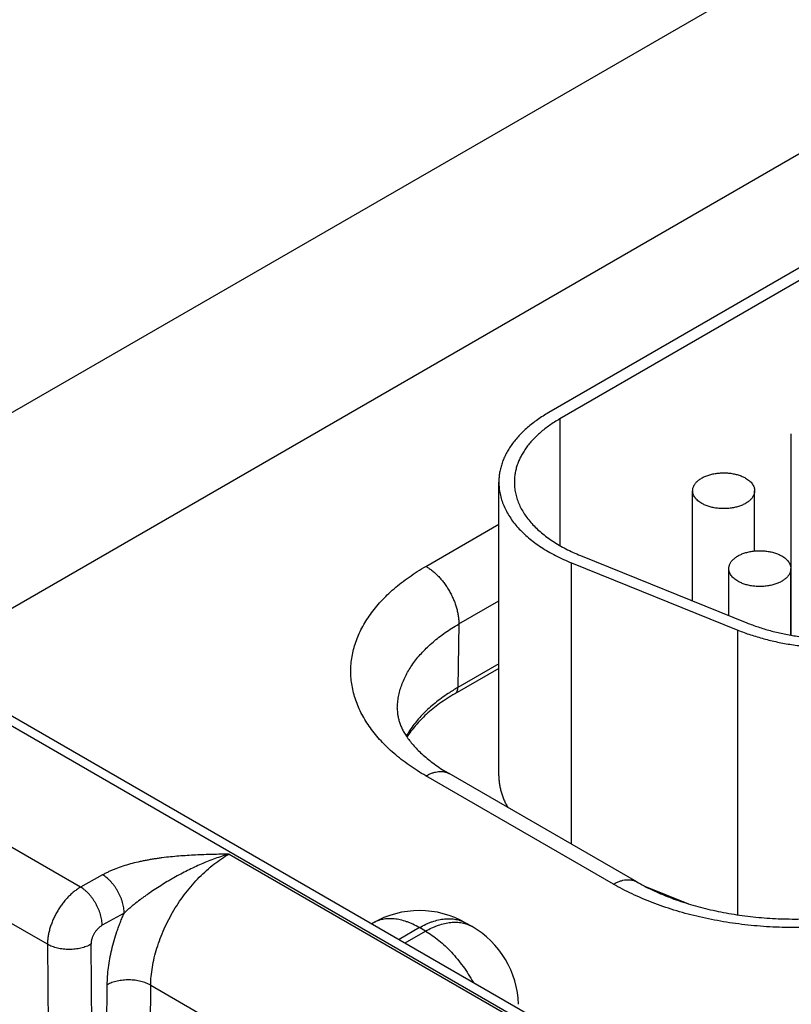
# Model space of a CAD drawing. Header units: inches. Extents: x 0 to 34, y 0 to 22.
# Tile 44 of 70: x 25.172 to 25.67, y 17.761 to 18.396. Entities that reach past the tile are written whole.
import ezdxf

# ---------------------------------------------------------------- set-up
doc = ezdxf.new("R2010")
doc.units = ezdxf.units.IN
doc.header["$LTSCALE"] = 1.87
doc.header["$MEASUREMENT"] = 0
doc.layers.get('0').update_dxf_attribs({"linetype": 'CONTINUOUS'})

msp = doc.modelspace()

# ---------------------------------------------------------------- linework, layer by layer
at = {"color": 7, "linetype": 'CONTINUOUS'}
for p, q in [((23.88744, 18.67926), (26.48267, 17.18082)), ((23.89695, 18.68021), (26.49218, 17.18176)), ((24.99755, 18.04473), (26.03803, 18.64549)), ((25.10689, 17.98161), (26.09317, 18.55107)), ((25.84286, 18.33274), (25.51335, 18.14248)), ((25.84993, 18.32865), (25.52042, 18.1384)), ((25.52042, 18.1384), (25.52042, 18.05676)), ((25.66977, 17.99888), (25.66977, 18.12881)), ((25.48113, 17.90815), (25.48113, 18.09757)), ((25.60614, 18.02102), (25.60614, 18.09206)), ((25.64614, 18.05323), (25.64614, 18.09206)), ((25.43413, 18.0433), (25.48113, 18.07044)), ((25.53378, 18.05028), (25.64108, 18.0069)), ((25.52804, 17.86407), (25.52804, 18.04555)), ((25.52804, 18.04555), (25.63534, 18.00217)), ((25.62947, 18.01159), (25.62947, 18.04185)), ((25.66947, 17.99894), (25.66947, 18.04185)), ((25.66977, 18.03521), (25.66947, 18.03504)), ((25.45534, 18.00613), (25.48113, 18.02103)), ((25.45534, 18.00613), (25.45472, 17.96516)), ((25.63534, 17.81853), (25.63534, 18.00217)), ((25.48113, 17.98041), (25.45472, 17.96516)), ((25.48113, 17.97749), (25.45285, 17.96116)), ((25.21137, 17.83641), (25.03504, 17.93823)), ((25.55505, 17.83833), (25.43413, 17.90814)), ((25.57005, 17.83981), (25.44913, 17.90963)), ((25.19004, 17.79953), (25.01395, 17.9012)), ((25.30722, 17.85775), (25.7296, 17.61387)), ((25.22559, 17.84434), (25.21137, 17.83641)), ((25.57476, 17.83724), (25.60344, 17.82564)), ((25.23948, 17.8197), (25.22527, 17.81178)), ((25.39991, 17.81326), (25.39918, 17.81284)), ((25.46385, 17.81099), (25.45991, 17.81326)), ((25.42991, 17.81029), (25.41675, 17.80269)), ((25.42069, 17.80042), (25.43385, 17.80802)), ((25.43385, 17.80802), (25.42991, 17.81029)), ((25.19004, 17.79953), (25.19365, 17.33179)), ((25.21808, 17.79953), (25.22169, 17.3318)), ((25.22521, 17.33383), (25.22858, 17.77344)), ((25.25324, 17.33354), (25.25661, 17.77315)), ((25.25661, 17.77315), (25.66643, 17.53653))]:
    msp.add_line(p, q, dxfattribs=at)
for centre, radius, start, end in [((25.51634, 17.85838), 0.12329, 119.98713, 123.37597), ((25.42991, 17.7613), 0.06, 59.99853, 120.00141), ((25.43385, 17.75903), 0.06, 1.73191, 59.99859)]:
    msp.add_arc(centre, radius, start, end, dxfattribs=at)
for points, knots in [([(25.51335, 18.14248), (25.51209, 18.14176), (25.50964, 18.14027), (25.50611, 18.13791), (25.50279, 18.13546), (25.49968, 18.13291), (25.49678, 18.13028), (25.49412, 18.12756), (25.49169, 18.12478), (25.48949, 18.12193), (25.48754, 18.11902), (25.48585, 18.11605), (25.4844, 18.11304), (25.48321, 18.10999), (25.48229, 18.10692), (25.48162, 18.10381), (25.48122, 18.1007), (25.48113, 18.09861), (25.48113, 18.09757)], [0, 0, 0, 0, 0.075234, 0.14856, 0.219957, 0.289421, 0.356964, 0.422623, 0.486453, 0.548536, 0.608976, 0.667902, 0.725471, 0.781863, 0.83728, 0.891946, 0.946102, 1, 1, 1, 1]), ([(25.52042, 18.1384), (25.51928, 18.13774), (25.51705, 18.13639), (25.51384, 18.13425), (25.51082, 18.13201), (25.50799, 18.1297), (25.50536, 18.1273), (25.50294, 18.12484), (25.50073, 18.1223), (25.49873, 18.11971), (25.49696, 18.11707), (25.49542, 18.11437), (25.4941, 18.11164), (25.49302, 18.10887), (25.49218, 18.10607), (25.49158, 18.10325), (25.49121, 18.10041), (25.49113, 18.09852), (25.49113, 18.09757)], [0, 0, 0, 0, 0.075234, 0.14856, 0.219957, 0.289421, 0.356964, 0.422623, 0.486453, 0.548536, 0.608976, 0.667902, 0.725471, 0.781863, 0.83728, 0.891946, 0.946102, 1, 1, 1, 1]), ([(25.60614, 18.09206), (25.60614, 18.09235), (25.60617, 18.09292), (25.60634, 18.09377), (25.60661, 18.09461), (25.60699, 18.09543), (25.60747, 18.09624), (25.60805, 18.09702), (25.60873, 18.09778), (25.60951, 18.0985), (25.61037, 18.09919), (25.61132, 18.09984), (25.61235, 18.10045), (25.61345, 18.10101), (25.61463, 18.10152), (25.61586, 18.10198), (25.61715, 18.10239), (25.61895, 18.10287), (25.62129, 18.10331), (25.62418, 18.1036), (25.62711, 18.10364), (25.63002, 18.10343), (25.63285, 18.10299), (25.63511, 18.10241), (25.63683, 18.10184), (25.63804, 18.10136), (25.63919, 18.10083), (25.63992, 18.10043), (25.64028, 18.10023)], [0, 0, 0, 0, 0.021327, 0.042883, 0.064883, 0.087522, 0.110966, 0.135347, 0.160764, 0.187283, 0.214939, 0.243743, 0.273676, 0.304704, 0.336768, 0.369798, 0.403707, 0.438397, 0.509663, 0.582667, 0.656378, 0.729734, 0.80169, 0.871263, 0.904889, 0.937606, 0.969332, 1, 1, 1, 1]), ([(25.64028, 18.10023), (25.64073, 18.09997), (25.64159, 18.09942), (25.64276, 18.09852), (25.64378, 18.09754), (25.64462, 18.09652), (25.64529, 18.09545), (25.6457, 18.09452), (25.64593, 18.09376), (25.64605, 18.0932), (25.64612, 18.09263), (25.64614, 18.09225), (25.64614, 18.09206)], [0, 0, 0, 0, 0.148575, 0.289441, 0.422637, 0.548533, 0.667869, 0.781787, 0.837223, 0.891909, 0.946084, 1, 1, 1, 1]), ([(25.48113, 18.09757), (25.48113, 18.09694), (25.48117, 18.09567), (25.48132, 18.09376), (25.48156, 18.09186), (25.48203, 18.08932), (25.48286, 18.08616), (25.48424, 18.08242), (25.48601, 18.07874), (25.48816, 18.07513), (25.49068, 18.0716), (25.49356, 18.06817), (25.49679, 18.06484), (25.50035, 18.06164), (25.50425, 18.05856), (25.50845, 18.05563), (25.51295, 18.05284), (25.51773, 18.05022), (25.52278, 18.04776), (25.52626, 18.04627), (25.52804, 18.04555)], [0, 0, 0, 0, 0.025681, 0.051407, 0.077226, 0.103181, 0.155659, 0.209187, 0.264061, 0.320538, 0.378831, 0.439109, 0.501497, 0.566081, 0.632907, 0.701985, 0.773296, 0.846789, 0.92239, 1, 1, 1, 1]), ([(25.49113, 18.09757), (25.49113, 18.09642), (25.49125, 18.0941), (25.4918, 18.09063), (25.4927, 18.0872), (25.49396, 18.0838), (25.49557, 18.08045), (25.49752, 18.07717), (25.49981, 18.07396), (25.50243, 18.07084), (25.50536, 18.06782), (25.50861, 18.0649), (25.51214, 18.06211), (25.51597, 18.05944), (25.52006, 18.05691), (25.52441, 18.05452), (25.52899, 18.05229), (25.53216, 18.05093), (25.53378, 18.05028)], [0, 0, 0, 0, 0.051392, 0.103151, 0.15563, 0.20916, 0.264036, 0.320515, 0.37881, 0.43909, 0.50148, 0.566066, 0.632894, 0.701975, 0.773288, 0.846784, 0.922387, 1, 1, 1, 1]), ([(25.61199, 18.0839), (25.61154, 18.08416), (25.61068, 18.0847), (25.60951, 18.08561), (25.60849, 18.08658), (25.60765, 18.08761), (25.60698, 18.08868), (25.60657, 18.08961), (25.60634, 18.09037), (25.60622, 18.09093), (25.60615, 18.0915), (25.60614, 18.09187), (25.60614, 18.09206)], [0, 0, 0, 0, 0.148575, 0.289441, 0.422637, 0.548533, 0.667869, 0.781787, 0.837223, 0.891909, 0.946084, 1, 1, 1, 1]), ([(25.64614, 18.09206), (25.64614, 18.09178), (25.6461, 18.09121), (25.64593, 18.09036), (25.64566, 18.08952), (25.64528, 18.08869), (25.6448, 18.08789), (25.64422, 18.08711), (25.64354, 18.08635), (25.64276, 18.08563), (25.6419, 18.08494), (25.64095, 18.08429), (25.63992, 18.08368), (25.63882, 18.08312), (25.63764, 18.08261), (25.63641, 18.08214), (25.63512, 18.08174), (25.63332, 18.08126), (25.63098, 18.08082), (25.62809, 18.08053), (25.62516, 18.08049), (25.62225, 18.08069), (25.61942, 18.08114), (25.61716, 18.08172), (25.61544, 18.08229), (25.61423, 18.08277), (25.61308, 18.0833), (25.61235, 18.08369), (25.61199, 18.0839)], [0, 0, 0, 0, 0.021327, 0.042883, 0.064883, 0.087522, 0.110966, 0.135347, 0.160764, 0.187283, 0.214939, 0.243743, 0.273676, 0.304704, 0.336768, 0.369798, 0.403707, 0.438397, 0.509663, 0.582667, 0.656378, 0.729734, 0.80169, 0.871263, 0.904889, 0.937606, 0.969332, 1, 1, 1, 1]), ([(25.62947, 18.04185), (25.62947, 18.04213), (25.62951, 18.0427), (25.62967, 18.04355), (25.62994, 18.04439), (25.63032, 18.04522), (25.6308, 18.04602), (25.63139, 18.0468), (25.63207, 18.04756), (25.63284, 18.04828), (25.63371, 18.04897), (25.63466, 18.04962), (25.63569, 18.05023), (25.63679, 18.05079), (25.63796, 18.0513), (25.63919, 18.05177), (25.64048, 18.05217), (25.64228, 18.05265), (25.64463, 18.05309), (25.64752, 18.05338), (25.65045, 18.05342), (25.65336, 18.05322), (25.65618, 18.05277), (25.65845, 18.05219), (25.66016, 18.05162), (25.66138, 18.05114), (25.66253, 18.05061), (25.66326, 18.05022), (25.66361, 18.05001)], [0, 0, 0, 0, 0.021327, 0.042883, 0.064883, 0.087522, 0.110966, 0.135347, 0.160764, 0.187283, 0.214939, 0.243743, 0.273676, 0.304704, 0.336768, 0.369798, 0.403707, 0.438397, 0.509663, 0.582667, 0.656378, 0.729734, 0.80169, 0.871263, 0.904889, 0.937606, 0.969332, 1, 1, 1, 1]), ([(25.66361, 18.05001), (25.66406, 18.04975), (25.66492, 18.04921), (25.66609, 18.0483), (25.66711, 18.04733), (25.66796, 18.0463), (25.66863, 18.04523), (25.66903, 18.0443), (25.66926, 18.04355), (25.66938, 18.04298), (25.66945, 18.04241), (25.66947, 18.04204), (25.66947, 18.04185)], [0, 0, 0, 0, 0.148575, 0.289441, 0.422637, 0.548533, 0.667869, 0.781787, 0.837223, 0.891909, 0.946084, 1, 1, 1, 1]), ([(25.43413, 17.90814), (25.43224, 17.90923), (25.42855, 17.91147), (25.42324, 17.91502), (25.41824, 17.91871), (25.41355, 17.92255), (25.4092, 17.92651), (25.40519, 17.93059), (25.40153, 17.93478), (25.39823, 17.93908), (25.3953, 17.94346), (25.39274, 17.94792), (25.39057, 17.95244), (25.38878, 17.95703), (25.38738, 17.96166), (25.38638, 17.96633), (25.38578, 17.97102), (25.38558, 17.97572), (25.38578, 17.98043), (25.38638, 17.98512), (25.38738, 17.98978), (25.38878, 17.99442), (25.39057, 17.999), (25.39274, 18.00353), (25.3953, 18.00799), (25.39823, 18.01237), (25.40153, 18.01666), (25.40519, 18.02085), (25.4092, 18.02493), (25.41355, 18.0289), (25.41824, 18.03273), (25.42324, 18.03643), (25.42855, 18.03998), (25.43224, 18.04221), (25.43413, 18.0433)], [0, 0, 0, 0, 0.037617, 0.07428, 0.109979, 0.14471, 0.178482, 0.211311, 0.243227, 0.274268, 0.304488, 0.333951, 0.362736, 0.390931, 0.41864, 0.445973, 0.473051, 0.5, 0.526949, 0.554027, 0.58136, 0.609069, 0.637264, 0.666049, 0.695512, 0.725732, 0.756773, 0.788689, 0.821518, 0.85529, 0.890021, 0.92572, 0.962383, 1, 1, 1, 1]), ([(25.43413, 18.0433), (25.43485, 18.04289), (25.43628, 18.04197), (25.43836, 18.04041), (25.4404, 18.03863), (25.44237, 18.03666), (25.44427, 18.03452), (25.44606, 18.03222), (25.44774, 18.02979), (25.44929, 18.02726), (25.45068, 18.02464), (25.45192, 18.02196), (25.45298, 18.01925), (25.45386, 18.01654), (25.45454, 18.01385), (25.45502, 18.01121), (25.4553, 18.00864), (25.45535, 18.00696), (25.45534, 18.00613)], [0, 0, 0, 0, 0.055934, 0.1144, 0.175151, 0.237882, 0.302242, 0.367845, 0.434276, 0.501106, 0.567898, 0.634213, 0.699626, 0.763725, 0.826131, 0.886499, 0.944533, 1, 1, 1, 1]), ([(25.63533, 18.03368), (25.63488, 18.03394), (25.63402, 18.03449), (25.63284, 18.03539), (25.63183, 18.03637), (25.63098, 18.03739), (25.63031, 18.03846), (25.62991, 18.03939), (25.62968, 18.04015), (25.62956, 18.04071), (25.62949, 18.04128), (25.62947, 18.04166), (25.62947, 18.04185)], [0, 0, 0, 0, 0.148575, 0.289441, 0.422637, 0.548533, 0.667869, 0.781787, 0.837223, 0.891909, 0.946084, 1, 1, 1, 1]), ([(25.66947, 18.04185), (25.66947, 18.04156), (25.66943, 18.04099), (25.66927, 18.04014), (25.669, 18.0393), (25.66862, 18.03848), (25.66814, 18.03767), (25.66755, 18.03689), (25.66687, 18.03613), (25.6661, 18.03541), (25.66523, 18.03472), (25.66428, 18.03407), (25.66325, 18.03347), (25.66215, 18.0329), (25.66098, 18.03239), (25.65974, 18.03193), (25.65845, 18.03152), (25.65666, 18.03104), (25.65431, 18.0306), (25.65142, 18.03031), (25.64849, 18.03027), (25.64558, 18.03048), (25.64275, 18.03093), (25.64049, 18.0315), (25.63878, 18.03208), (25.63756, 18.03256), (25.63641, 18.03309), (25.63568, 18.03348), (25.63533, 18.03368)], [0, 0, 0, 0, 0.021327, 0.042883, 0.064883, 0.087522, 0.110966, 0.135347, 0.160764, 0.187283, 0.214939, 0.243743, 0.273676, 0.304704, 0.336768, 0.369798, 0.403707, 0.438397, 0.509663, 0.582667, 0.656378, 0.729734, 0.80169, 0.871263, 0.904889, 0.937606, 0.969332, 1, 1, 1, 1]), ([(25.64108, 18.0069), (25.6435, 18.00592), (25.64849, 18.00409), (25.65622, 18.00177), (25.66427, 17.99985), (25.67258, 17.99834), (25.68109, 17.99725), (25.68973, 17.9966), (25.69843, 17.99638), (25.70714, 17.9966), (25.71578, 17.99725), (25.72428, 17.99834), (25.7326, 17.99985), (25.74065, 18.00177), (25.74838, 18.00409), (25.75574, 18.00679), (25.76266, 18.00984), (25.76704, 18.01215), (25.76914, 18.01336)], [0, 0, 0, 0, 0.059331, 0.120483, 0.183202, 0.247205, 0.312189, 0.377837, 0.443819, 0.509801, 0.575449, 0.640434, 0.704437, 0.767155, 0.828307, 0.887638, 0.944929, 1, 1, 1, 1]), ([(25.41565, 17.95177), (25.41568, 17.95303), (25.41584, 17.95556), (25.4164, 17.95933), (25.41727, 17.96309), (25.41846, 17.96682), (25.41996, 17.9705), (25.42176, 17.97415), (25.42387, 17.97773), (25.42627, 17.98125), (25.42896, 17.9847), (25.43194, 17.98807), (25.4352, 17.99135), (25.43873, 17.99454), (25.44251, 17.99762), (25.44656, 18.0006), (25.45084, 18.00345), (25.45382, 18.00525), (25.45534, 18.00613)], [0, 0, 0, 0, 0.053818, 0.107949, 0.162634, 0.218103, 0.274568, 0.332222, 0.391235, 0.451753, 0.5139, 0.577772, 0.643447, 0.710976, 0.780392, 0.851708, 0.924917, 1, 1, 1, 1]), ([(25.63534, 18.00217), (25.63801, 18.00109), (25.64349, 17.99908), (25.652, 17.99653), (25.66086, 17.99442), (25.67, 17.99276), (25.67936, 17.99156), (25.68886, 17.99084), (25.69843, 17.9906), (25.70801, 17.99084), (25.71751, 17.99156), (25.72687, 17.99276), (25.73601, 17.99442), (25.74487, 17.99653), (25.75338, 17.99908), (25.76147, 18.00204), (25.76908, 18.00541), (25.77391, 18.00795), (25.77622, 18.00928)], [0, 0, 0, 0, 0.059331, 0.120483, 0.183202, 0.247205, 0.312189, 0.377837, 0.443819, 0.509801, 0.575449, 0.640434, 0.704437, 0.767155, 0.828307, 0.887638, 0.944929, 1, 1, 1, 1]), ([(25.44851, 17.96133), (25.44702, 17.96035), (25.44412, 17.95834), (25.43998, 17.95515), (25.43613, 17.95185), (25.43257, 17.94844), (25.42931, 17.94493), (25.42636, 17.94133), (25.42373, 17.93765), (25.42217, 17.93511), (25.42145, 17.93383)], [0, 0, 0, 0, 0.137805, 0.271832, 0.402088, 0.528617, 0.651511, 0.770906, 0.88699, 1, 1, 1, 1]), ([(25.45285, 17.96116), (25.45112, 17.96016), (25.44777, 17.95812), (25.44298, 17.95486), (25.43854, 17.95148), (25.43445, 17.94799), (25.43074, 17.9444), (25.42741, 17.94074), (25.42446, 17.93701), (25.42272, 17.93444), (25.42192, 17.93315)], [0, 0, 0, 0, 0.142193, 0.279584, 0.41205, 0.539514, 0.661957, 0.779423, 0.892034, 1, 1, 1, 1]), ([(25.45285, 17.96116), (25.45299, 17.96125), (25.45327, 17.96144), (25.45364, 17.9618), (25.45396, 17.96222), (25.45423, 17.96271), (25.45444, 17.96325), (25.45459, 17.96385), (25.45469, 17.96449), (25.45471, 17.96493), (25.45472, 17.96516)], [0, 0, 0, 0, 0.108527, 0.219013, 0.333245, 0.452714, 0.578548, 0.711496, 0.851951, 1, 1, 1, 1]), ([(25.41565, 17.95177), (25.41564, 17.95104), (25.41566, 17.94994), (25.41579, 17.94847), (25.41599, 17.94697), (25.41637, 17.94504), (25.41693, 17.9431), (25.41749, 17.94151), (25.41816, 17.93983), (25.41918, 17.93766), (25.42067, 17.93501), (25.42249, 17.93227), (25.42463, 17.92946), (25.42712, 17.9266), (25.42995, 17.9237), (25.43313, 17.9208), (25.43665, 17.91792), (25.44051, 17.91507), (25.44468, 17.91228), (25.44762, 17.9105), (25.44913, 17.90963)], [0, 0, 0, 0, 0.038951, 0.058651, 0.078608, 0.119766, 0.163249, 0.186081, 0.209739, 0.259782, 0.313817, 0.372149, 0.434968, 0.502368, 0.574362, 0.650898, 0.731878, 0.817166, 0.906601, 1, 1, 1, 1]), ([(25.43413, 17.90814), (25.43481, 17.90853), (25.43616, 17.90924), (25.43822, 17.91008), (25.44024, 17.91067), (25.44221, 17.911), (25.44381, 17.91106), (25.44503, 17.91097), (25.44591, 17.91083), (25.44677, 17.91063), (25.44759, 17.91036), (25.44838, 17.91003), (25.44889, 17.90977), (25.44913, 17.90963)], [0, 0, 0, 0, 0.148568, 0.289426, 0.422614, 0.548501, 0.667826, 0.725409, 0.781814, 0.837244, 0.891922, 0.94609, 1, 1, 1, 1]), ([(25.48113, 17.90815), (25.48113, 17.90729), (25.48119, 17.90555), (25.48147, 17.90296), (25.48193, 17.90038), (25.48257, 17.89781), (25.48339, 17.89526), (25.48439, 17.89273), (25.48557, 17.89022), (25.48647, 17.88859), (25.48695, 17.88778)], [0, 0, 0, 0, 0.12098, 0.242362, 0.36454, 0.487896, 0.612794, 0.739573, 0.868548, 1, 1, 1, 1]), ([(25.30722, 17.85775), (25.30541, 17.85771), (25.30179, 17.85763), (25.29637, 17.85749), (25.29095, 17.85732), (25.28553, 17.85709), (25.28013, 17.8568), (25.27474, 17.85642), (25.26938, 17.85594), (25.26493, 17.85544), (25.2614, 17.85497), (25.25877, 17.85458), (25.25616, 17.85415), (25.25357, 17.85368), (25.251, 17.85317), (25.24763, 17.85244), (25.2435, 17.85141), (25.23868, 17.84997), (25.23481, 17.8486), (25.23183, 17.84738), (25.22967, 17.84643), (25.2276, 17.84542), (25.22625, 17.84471), (25.22559, 17.84434)], [0, 0, 0, 0, 0.065012, 0.130014, 0.194993, 0.259926, 0.32478, 0.389504, 0.454027, 0.518257, 0.550226, 0.582073, 0.613778, 0.645319, 0.676671, 0.707808, 0.769315, 0.829584, 0.888328, 0.917035, 0.945243, 0.972911, 1, 1, 1, 1]), ([(25.30722, 17.85775), (25.30417, 17.85688), (25.29963, 17.8554), (25.29365, 17.85313), (25.28917, 17.85127), (25.28472, 17.84926), (25.2803, 17.84712), (25.27592, 17.84485), (25.2723, 17.84286), (25.26943, 17.84121), (25.26658, 17.83953), (25.26304, 17.83737), (25.25886, 17.83468), (25.25543, 17.83236), (25.25272, 17.83045), (25.25006, 17.82852), (25.24745, 17.82654), (25.2449, 17.82449), (25.24304, 17.82293), (25.24123, 17.82134), (25.24006, 17.82025), (25.23948, 17.8197)], [0, 0, 0, 0, 0.121355, 0.182864, 0.244854, 0.307266, 0.370038, 0.433101, 0.496388, 0.528094, 0.559831, 0.623357, 0.686894, 0.750352, 0.782016, 0.813612, 0.876499, 0.907729, 0.938759, 0.969537, 1, 1, 1, 1]), ([(25.25661, 17.77315), (25.25662, 17.77507), (25.25683, 17.77897), (25.2576, 17.7849), (25.25884, 17.79098), (25.26054, 17.79714), (25.26268, 17.80334), (25.26524, 17.80952), (25.2682, 17.81561), (25.27153, 17.82155), (25.2752, 17.8273), (25.27917, 17.83279), (25.28341, 17.83798), (25.28787, 17.84282), (25.29251, 17.84726), (25.2973, 17.85125), (25.30217, 17.85477), (25.30553, 17.85682), (25.30722, 17.85775)], [0, 0, 0, 0, 0.055899, 0.114224, 0.174747, 0.237189, 0.301222, 0.366486, 0.432595, 0.499145, 0.565725, 0.631922, 0.697331, 0.761564, 0.824256, 0.885075, 0.943735, 1, 1, 1, 1]), ([(25.23948, 17.8197), (25.23948, 17.82025), (25.23944, 17.82137), (25.23923, 17.82307), (25.2389, 17.82483), (25.23844, 17.82661), (25.23786, 17.8284), (25.23716, 17.83019), (25.23635, 17.83196), (25.23543, 17.83369), (25.23442, 17.83537), (25.23333, 17.83698), (25.23216, 17.8385), (25.23093, 17.83992), (25.22965, 17.84123), (25.22833, 17.84241), (25.22699, 17.84345), (25.22606, 17.84406), (25.22559, 17.84434)], [0, 0, 0, 0, 0.055931, 0.1144, 0.175156, 0.23789, 0.302248, 0.367845, 0.434268, 0.501088, 0.56787, 0.63418, 0.69959, 0.763693, 0.826108, 0.886487, 0.944531, 1, 1, 1, 1]), ([(25.55505, 17.83833), (25.55572, 17.83872), (25.55707, 17.83943), (25.55913, 17.84027), (25.56116, 17.84086), (25.56313, 17.84119), (25.56472, 17.84124), (25.56595, 17.84115), (25.56683, 17.84102), (25.56768, 17.84082), (25.56851, 17.84055), (25.5693, 17.84022), (25.5698, 17.83996), (25.57005, 17.83981)], [0, 0, 0, 0, 0.148568, 0.289426, 0.422614, 0.548501, 0.667826, 0.725409, 0.781814, 0.837244, 0.891922, 0.94609, 1, 1, 1, 1]), ([(25.78914, 17.83833), (25.7872, 17.83721), (25.78323, 17.83503), (25.77708, 17.83197), (25.77067, 17.82908), (25.76403, 17.82639), (25.75716, 17.82388), (25.7501, 17.82157), (25.74284, 17.81946), (25.73541, 17.81756), (25.72784, 17.81588), (25.72012, 17.81441), (25.7123, 17.81316), (25.70437, 17.81213), (25.69637, 17.81133), (25.68561, 17.81056), (25.67209, 17.81018), (25.65857, 17.81056), (25.64781, 17.81133), (25.63981, 17.81213), (25.63189, 17.81316), (25.62406, 17.81441), (25.61635, 17.81588), (25.60877, 17.81756), (25.60134, 17.81946), (25.59409, 17.82157), (25.58702, 17.82388), (25.58016, 17.82639), (25.57351, 17.82908), (25.56711, 17.83197), (25.56096, 17.83503), (25.55698, 17.83721), (25.55505, 17.83833)], [0, 0, 0, 0, 0.027597, 0.055844, 0.084716, 0.114188, 0.144225, 0.174793, 0.205853, 0.237364, 0.269281, 0.301559, 0.334149, 0.367002, 0.400067, 0.433291, 0.5, 0.566709, 0.599933, 0.632998, 0.665851, 0.698441, 0.730719, 0.762636, 0.794147, 0.825207, 0.855775, 0.885812, 0.915284, 0.944156, 0.972403, 1, 1, 1, 1]), ([(25.57005, 17.83981), (25.57165, 17.83889), (25.57495, 17.83708), (25.58009, 17.83453), (25.58551, 17.83209), (25.59118, 17.8298), (25.59709, 17.82765), (25.60321, 17.82566), (25.60954, 17.82383), (25.61604, 17.82218), (25.62269, 17.82071), (25.62949, 17.81942), (25.63641, 17.81833), (25.64343, 17.81742), (25.65052, 17.81672), (25.66008, 17.81604), (25.67209, 17.81571), (25.6841, 17.81604), (25.69366, 17.81672), (25.70076, 17.81742), (25.70778, 17.81833), (25.71469, 17.81942), (25.72149, 17.82071), (25.72815, 17.82218), (25.73465, 17.82383), (25.74097, 17.82566), (25.74709, 17.82765), (25.753, 17.8298), (25.75867, 17.83209), (25.76409, 17.83453), (25.76924, 17.83708), (25.77254, 17.83889), (25.77414, 17.83981)], [0, 0, 0, 0, 0.026154, 0.053279, 0.081317, 0.110207, 0.139886, 0.170291, 0.20136, 0.233027, 0.265227, 0.297895, 0.330965, 0.36437, 0.398044, 0.431919, 0.5, 0.568081, 0.601956, 0.63563, 0.669035, 0.702105, 0.734773, 0.766973, 0.79864, 0.829709, 0.860114, 0.889793, 0.918683, 0.946721, 0.973846, 1, 1, 1, 1]), ([(25.21137, 17.83641), (25.21102, 17.83621), (25.21031, 17.83578), (25.20889, 17.83486), (25.20714, 17.83355), (25.20511, 17.8318), (25.20313, 17.82985), (25.20123, 17.82772), (25.19943, 17.82545), (25.19775, 17.82304), (25.1962, 17.82053), (25.19479, 17.81793), (25.19355, 17.81528), (25.19248, 17.81259), (25.19159, 17.8099), (25.19089, 17.80722), (25.19039, 17.80459), (25.19014, 17.80244), (25.19005, 17.80076), (25.19004, 17.79994), (25.19004, 17.79953)], [0, 0, 0, 0, 0.027687, 0.056023, 0.114526, 0.175278, 0.23798, 0.302288, 0.36782, 0.434172, 0.500922, 0.567639, 0.633895, 0.699269, 0.76336, 0.825791, 0.886224, 0.944367, 0.972511, 1, 1, 1, 1]), ([(25.22527, 17.81178), (25.22527, 17.81233), (25.22522, 17.81345), (25.22502, 17.81515), (25.22469, 17.8169), (25.22423, 17.81868), (25.22364, 17.82047), (25.22294, 17.82227), (25.22213, 17.82403), (25.22122, 17.82577), (25.22021, 17.82744), (25.21912, 17.82905), (25.21795, 17.83057), (25.21672, 17.83199), (25.21544, 17.8333), (25.21412, 17.83448), (25.21277, 17.83552), (25.21184, 17.83614), (25.21138, 17.83641)], [0, 0, 0, 0, 0.055931, 0.1144, 0.175156, 0.23789, 0.302249, 0.367845, 0.434268, 0.501088, 0.56787, 0.63418, 0.69959, 0.763694, 0.826108, 0.886487, 0.944531, 1, 1, 1, 1]), ([(25.22858, 17.77344), (25.22859, 17.77525), (25.22874, 17.77894), (25.22929, 17.78454), (25.23018, 17.79027), (25.23141, 17.79609), (25.23295, 17.80198), (25.2345, 17.8069), (25.23589, 17.81084), (25.23701, 17.8138), (25.23821, 17.81676), (25.23905, 17.81873), (25.23948, 17.8197)], [0, 0, 0, 0, 0.113799, 0.231376, 0.3525, 0.476886, 0.604208, 0.734101, 0.799892, 0.866175, 0.932896, 1, 1, 1, 1]), ([(25.42991, 17.81029), (25.42855, 17.81107), (25.4265, 17.81215), (25.42371, 17.81336), (25.42101, 17.81438), (25.41831, 17.81517), (25.41564, 17.8157), (25.41369, 17.81595), (25.41178, 17.81608), (25.40992, 17.81607), (25.40811, 17.81594), (25.40634, 17.81567), (25.40464, 17.81527), (25.40299, 17.81473), (25.40141, 17.81407), (25.4004, 17.81354), (25.39991, 17.81326)], [0, 0, 0, 0, 0.148542, 0.219948, 0.289419, 0.422584, 0.48642, 0.548508, 0.608953, 0.667884, 0.725457, 0.781852, 0.837272, 0.891941, 0.9461, 1, 1, 1, 1]), ([(25.42991, 17.81029), (25.43126, 17.81107), (25.43332, 17.81215), (25.43611, 17.81336), (25.43881, 17.81438), (25.4415, 17.81517), (25.44418, 17.8157), (25.44613, 17.81595), (25.44803, 17.81608), (25.4499, 17.81607), (25.45171, 17.81594), (25.45347, 17.81567), (25.45518, 17.81527), (25.45683, 17.81473), (25.45841, 17.81407), (25.45942, 17.81354), (25.45991, 17.81326)], [0, 0, 0, 0, 0.148542, 0.219948, 0.289419, 0.422584, 0.48642, 0.548508, 0.608953, 0.667884, 0.725457, 0.781852, 0.837272, 0.891941, 0.9461, 1, 1, 1, 1]), ([(25.43385, 17.80802), (25.4352, 17.8088), (25.43725, 17.80987), (25.44004, 17.81109), (25.44274, 17.81211), (25.44544, 17.8129), (25.44812, 17.81342), (25.45006, 17.81368), (25.45197, 17.81381), (25.45383, 17.8138), (25.45565, 17.81366), (25.45741, 17.81339), (25.45912, 17.81299), (25.46076, 17.81246), (25.46235, 17.8118), (25.46336, 17.81127), (25.46385, 17.81099)], [0, 0, 0, 0, 0.148542, 0.219948, 0.289419, 0.422584, 0.48642, 0.548508, 0.608953, 0.667884, 0.725457, 0.781852, 0.837272, 0.891941, 0.9461, 1, 1, 1, 1]), ([(25.22527, 17.81178), (25.22503, 17.81164), (25.22455, 17.81135), (25.22359, 17.81065), (25.22269, 17.80983), (25.22185, 17.80891), (25.22124, 17.80815), (25.22068, 17.80735), (25.22015, 17.80652), (25.21968, 17.80566), (25.21926, 17.80477), (25.2189, 17.80388), (25.2186, 17.80298), (25.21836, 17.80209), (25.21822, 17.80136), (25.21814, 17.80078), (25.2181, 17.80036), (25.21808, 17.79994), (25.21808, 17.79967), (25.21808, 17.79953)], [0, 0, 0, 0, 0.056257, 0.114958, 0.238601, 0.302971, 0.368526, 0.434869, 0.50158, 0.568234, 0.634406, 0.699684, 0.763676, 0.826005, 0.886345, 0.915684, 0.944419, 0.972534, 1, 1, 1, 1]), ([(25.43385, 17.80802), (25.43531, 17.80717), (25.43823, 17.8053), (25.44247, 17.8021), (25.44661, 17.79846), (25.45063, 17.79442), (25.45447, 17.79002), (25.4581, 17.78531), (25.46149, 17.78033), (25.46356, 17.77687), (25.46455, 17.7751)], [0, 0, 0, 0, 0.111529, 0.228192, 0.349474, 0.474739, 0.603255, 0.734216, 0.866761, 1, 1, 1, 1]), ([(25.21808, 17.79953), (25.2176, 17.79926), (25.2166, 17.79875), (25.21503, 17.79809), (25.21335, 17.79751), (25.21158, 17.79704), (25.20975, 17.79666), (25.20787, 17.79639), (25.20595, 17.79623), (25.20401, 17.79617), (25.20207, 17.79623), (25.20016, 17.79639), (25.19828, 17.79666), (25.19646, 17.79704), (25.19471, 17.79751), (25.19305, 17.79808), (25.19149, 17.79875), (25.19051, 17.79926), (25.19004, 17.79953)], [0, 0, 0, 0, 0.056387, 0.115174, 0.176119, 0.238927, 0.30326, 0.36875, 0.435005, 0.501617, 0.568173, 0.634259, 0.699472, 0.763426, 0.825759, 0.886144, 0.9443, 1, 1, 1, 1]), ([(25.25661, 17.77315), (25.25614, 17.77343), (25.25516, 17.77394), (25.2536, 17.77461), (25.25194, 17.77519), (25.25019, 17.77567), (25.24837, 17.77606), (25.24649, 17.77634), (25.24458, 17.77652), (25.24264, 17.7766), (25.24071, 17.77656), (25.23879, 17.77642), (25.2369, 17.77618), (25.23507, 17.77583), (25.2333, 17.77538), (25.23163, 17.77483), (25.23005, 17.77419), (25.22905, 17.7737), (25.22858, 17.77344)], [0, 0, 0, 0, 0.055795, 0.11408, 0.174617, 0.237111, 0.301226, 0.366589, 0.432804, 0.49946, 0.566134, 0.632405, 0.697861, 0.762102, 0.824755, 0.885479, 0.943975, 1, 1, 1, 1])]:
    msp.add_open_spline(points, degree=3, knots=knots, dxfattribs=at)

doc.saveas('drawing.dxf')
